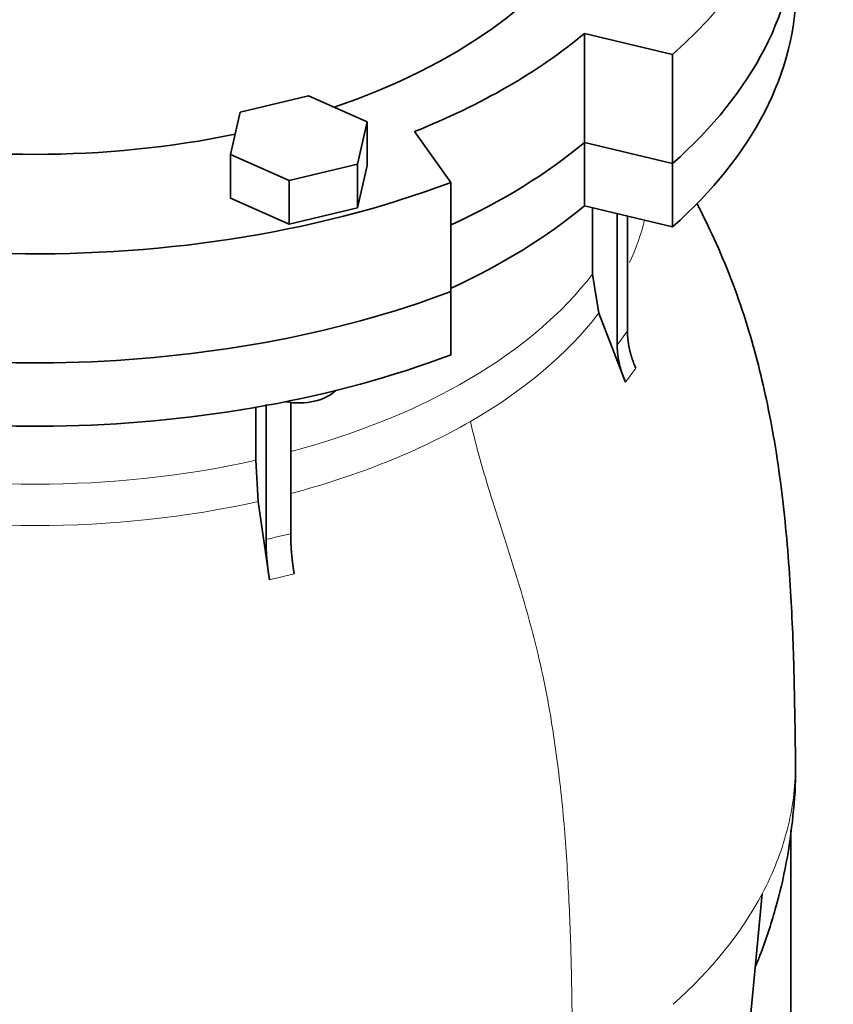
# Model space of a CAD drawing. Header units: millimetres. Extents: x 449 to 1324, y -2338 to 1809.
# Tile 12 of 30: x 1172 to 1324, y -975 to -791. Entities that reach past the tile are written whole.
import ezdxf

# ---------------------------------------------------------------- set-up
doc = ezdxf.new("R2010")
doc.units = ezdxf.units.MM
doc.layers.add('VSI344-454_FLANG', color=7, linetype='Continuous')
doc.layers.add('VSI344-454_TESTA', color=7, linetype='Continuous')

# ---------------------------------------------------------------- blocks, each defined once
blk = doc.blocks.new('SE4')
at = {"layer": 'VSI344-454_FLANG', "color": 7, "linetype": 'Continuous', "lineweight": 35}
for p, q in [((1277.33, -793.67), (1293.82, -797.62)), ((1277.33, -814.08), (1277.33, -793.67)), ((1293.82, -797.62), (1293.82, -818.03)), ((1225.65, -805.37), (1212.85, -808.43)), ((1236.65, -810.24), (1225.65, -805.37)), ((1212.85, -808.43), (1211.04, -816.36)), ((1234.84, -818.17), (1236.65, -810.24)), ((1236.65, -810.24), (1236.65, -818.41)), ((1252.34, -821.56), (1245.51, -812.04)), ((1277.33, -814.08), (1293.82, -818.03)), ((1211.04, -816.36), (1211.04, -824.53)), ((1211.04, -816.36), (1222.04, -821.23)), ((1222.04, -821.23), (1234.84, -818.17)), ((1234.84, -818.17), (1234.84, -826.34)), ((1234.84, -826.34), (1236.65, -818.41)), ((1222.04, -821.23), (1222.04, -829.4)), ((1252.34, -821.56), (1252.34, -841.98)), ((1211.04, -824.53), (1222.04, -829.4)), ((1222.04, -829.4), (1234.84, -826.34))]:
    blk.add_line(p, q, dxfattribs=at)
for centre, major_axis, start_param, end_param in [((1174.48, -752.66), (-110.25, 0), 2.103318, 6.283185), ((1174.48, -752.66), (142.5, 0), 2.772791, 5.290477), ((1174.48, -752.66), (-142.5, 0), 2.563505, 3.510394), ((1174.48, -773.07), (142.5, 0), 3.141593, 5.290477), ((1174.48, -773.07), (-142.5, 0), 2.563505, 3.141593), ((1174.48, -752.66), (125, 0), 5.316801, 5.678774), ((1174.48, -752.66), (-110.25, 0), 1.224323, 1.91727), ((1174.48, -773.07), (125, 0), 5.384862, 5.678774)]:
    blk.add_ellipse(centre, major_axis=major_axis, ratio=0.57735, start_param=start_param, end_param=end_param, dxfattribs=at)
at = {"layer": 'VSI344-454_TESTA', "color": 7, "linetype": 'Continuous', "lineweight": 35}
for p, q in [((1293.82, -818.03), (1277.33, -814.08)), ((1277.33, -814.08), (1277.33, -825.92)), ((1293.82, -818.03), (1293.82, -829.87)), ((1293.82, -829.87), (1277.33, -825.92)), ((1278.82, -826.28), (1278.82, -838.72)), ((1283.46, -827.39), (1283.46, -852.01)), ((1285.37, -827.85), (1285.38, -849.35)), ((1278.82, -838.72), (1279.99, -846.04)), ((1252.34, -853.81), (1252.34, -841.98)), ((1285.03, -858.97), (1279.99, -846.04)), ((1215.78, -863.65), (1215.78, -873.56)), ((1217.71, -863.11), (1217.71, -888.41)), ((1222.33, -862.65), (1222.33, -887.31)), ((1215.78, -873.56), (1216.27, -881.26)), ((1218.36, -895.9), (1216.27, -881.26)), ((1315.98, -999.53), (1315.98, -942.82)), ((1306.95, -993.19), (1310.59, -954.7))]:
    blk.add_line(p, q, dxfattribs=at)
at = {"layer": 'VSI344-454_TESTA', "color": 4, "linetype": 'Continuous', "lineweight": 9}
for p, q in [((1283.46, -852.01), (1285.38, -849.35)), ((1285.03, -858.97), (1286.94, -856.3)), ((1218.36, -895.9), (1222.98, -894.8))]:
    blk.add_line(p, q, dxfattribs=at)
at = {"layer": 'VSI344-454_TESTA', "color": 7, "linetype": 'Continuous', "lineweight": 35}
for centre, major_axis, start_param, end_param in [((1174.48, -773.07), (142.5, 0), 3.141593, 5.290477), ((1174.48, -773.07), (-142.5, 0), 2.563505, 3.141593), ((1174.48, -784.91), (142.5, 0), 3.141593, 5.290477), ((1174.48, -784.91), (-142.5, 0), 2.563505, 3.141593), ((1174.48, -773.07), (125, 0), 5.384862, 5.678774), ((1174.48, -784.91), (125, 0), 5.384862, 5.678774), ((1223.84, -858.21), (-8, 0), 1.255839, 2.627445)]:
    blk.add_ellipse(centre, major_axis=major_axis, ratio=0.57735, start_param=start_param, end_param=end_param, dxfattribs=at)
at = {"layer": 'VSI344-454_TESTA', "color": 4, "linetype": 'Continuous', "lineweight": 9}
for centre, major_axis, start_param, end_param in [((1174.48, -819.24), (-115.26, 0), 2.877996, 3.000264), ((1174.48, -812.21), (114, 0), 5.145662, 5.868555), ((1174.48, -819.24), (115.26, 0), 5.497787, 5.868795), ((1174.48, -819.24), (115.26, 0), 5.141038, 5.497787), ((1174.48, -812.21), (114, 0), 4.341621, 5.083156), ((1174.48, -819.24), (-115.26, 0), 1.199788, 1.941804), ((1174.48, -930.63), (142.36, 0), 5.707705, 5.986003)]:
    blk.add_ellipse(centre, major_axis=major_axis, ratio=0.57735, start_param=start_param, end_param=end_param, dxfattribs=at)
at = {"layer": 'VSI344-454_TESTA', "color": 7, "linetype": 'Continuous', "lineweight": 35}
for points, degree, knots in [([(1316.83, -930.67), (1316.82, -929.49), (1316.82, -927.02), (1316.75, -923.04), (1316.66, -918.64), (1316.55, -912.96), (1316.33, -905.87), (1315.94, -897.85), (1315.34, -889.45), (1314.47, -880.81), (1313.28, -872.04), (1311.78, -863.72), (1309.95, -855.77), (1307.83, -848.18), (1305.22, -840.56), (1302.15, -833.16), (1299.78, -828.23), (1298.53, -825.77), (1298.38, -825.49)], 3, [0, 0, 0, 0, 0.0214879, 0.0535118, 0.0838747, 0.1276316, 0.1805078, 0.2359254, 0.2967822, 0.3559689, 0.4116009, 0.4726473, 0.5211178, 0.5694188, 0.6239509, 0.6759805, 0.723087, 0.7292238, 0.7292238, 0.7292238, 0.7292238]), ([(1285.38, -849.35), (1285.38, -851.04), (1285.77, -852.8), (1286.17, -854.56), (1286.94, -856.3)], 2, [0, 0, 0, 0.5, 0.5, 1, 1, 1]), ([(1285.03, -858.97), (1284.26, -857.23), (1283.86, -855.47), (1283.46, -853.71), (1283.46, -852.01)], 2, [0, 0, 0, 0.5, 0.5, 1, 1, 1]), ([(1222.33, -887.31), (1222.33, -889.01), (1222.49, -890.9), (1222.65, -892.79), (1222.98, -894.8)], 2, [0, 0, 0, 0.499868, 0.499868, 1, 1, 1]), ([(1218.36, -895.9), (1218.04, -893.9), (1217.87, -892), (1217.71, -890.11), (1217.71, -888.42)], 2, [0, 0, 0, 0.500133, 0.500133, 1, 1, 1]), ([(1309.38, -968.21), (1309.66, -967.54), (1311.04, -964.07), (1313.18, -957.65), (1315.26, -948.88), (1316.45, -940.16), (1316.93, -933.87), (1316.82, -930.91), (1316.81, -930.7)], 3, [0.3331198, 0.3331198, 0.3331198, 0.3331198, 0.3706435, 0.5286422, 0.684284, 0.8379329, 0.9899402, 1, 1, 1, 1])]:
    blk.add_open_spline(points, degree=degree, knots=knots, dxfattribs=at)
at = {"layer": 'VSI344-454_TESTA', "color": 4, "linetype": 'Continuous', "lineweight": 9}
for points, knots in [([(1255.98, -866.3), (1257.01, -870.87), (1259.81, -880.52), (1264.95, -895.86), (1269.32, -911.74), (1271.97, -926.76), (1273.54, -940.85), (1274.42, -954.4), (1274.89, -967.64), (1275.04, -978.97), (1275.14, -986.01), (1275.14, -988.74)], [0, 0, 0, 0, 0.117079, 0.240569, 0.360617, 0.476421, 0.590288, 0.703407, 0.816259, 0.929029, 1, 1, 1, 1]), ([(1217.71, -888.42), (1217.71, -888.41), (1217.71, -888.41), (1217.71, -888.41), (1218.48, -888.2), (1220.03, -887.8), (1221.56, -887.47), (1222.33, -887.31), (1222.33, -887.31), (1222.33, -887.31), (1222.33, -887.31)], [0, 0, 0, 0, 0.000018, 0.000018, 0.000018, 0.5, 0.999982, 0.999982, 0.999982, 1, 1, 1, 1]), ([(1316.83, -930.67), (1316.83, -934.72), (1316.3, -938.78), (1314.22, -946.82), (1312.66, -950.8), (1310.59, -954.7)], [0.5008052, 0.5008052, 0.5008052, 0.5008052, 0.75, 0.75, 1, 1, 1, 1])]:
    blk.add_open_spline(points, degree=3, knots=knots, dxfattribs=at)
blk.add_rational_spline([(1032.12, -930.65), (1032.16, -996.49), (1125.45, -1025.26), (1216.16, -1009.22)], [0.668581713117, 0.547065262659, 0.657538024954, 1], degree=3, dxfattribs=at)

msp = doc.modelspace()

# ---------------------------------------------------------------- block references
msp.add_blockref('SE4', (0, 0))

doc.saveas('drawing.dxf')
